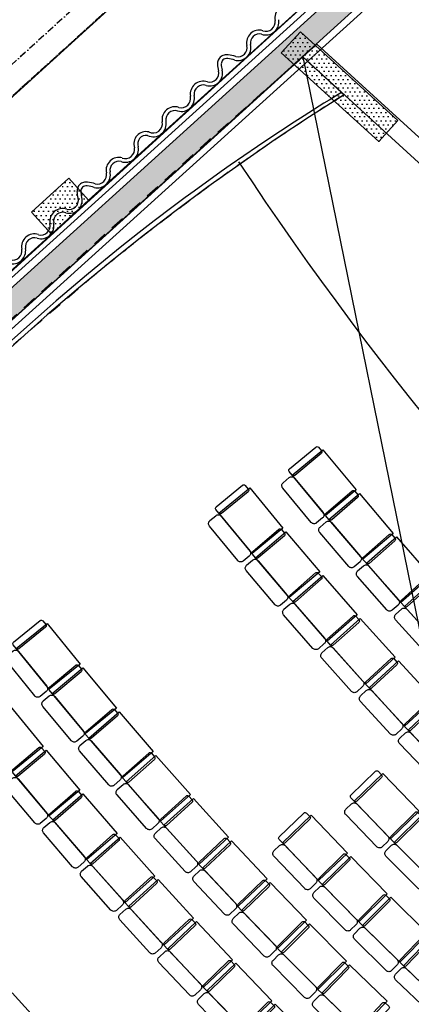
# Model space of a CAD drawing. Header units: millimetres. Extents: x 15275 to 121491, y 18097 to 137945.
# Tile 36 of 57: x 82248 to 86368, y 82853 to 93207. Entities that reach past the tile are written whole.
import ezdxf
from ezdxf.enums import TextEntityAlignment as Align

# ---------------------------------------------------------------- set-up
doc = ezdxf.new("R2010")
doc.units = ezdxf.units.MM
doc.header["$LTSCALE"] = 0.5
doc.header["$MEASUREMENT"] = 0
for name, pattern in [('Over snittplan', [260, 150, -50, 10, -50]), ('PLINE', [0]), ('Rømningslinje', [500, 300, -200])]:
    doc.linetypes.add(name, pattern=pattern)
for name, color, linetype in [('000 2D grafikk', 7, 'Continuous'), ('000 2D grafikk(Nye konstruksjoner)', 7, 'Continuous'), ('223- Bjelker', 7, 'Continuous'), ('223- Bjelker (Skravur)', 7, 'Continuous'), ('24-- Innervegger', 7, 'Continuous'), ('24--Innervegger skråvegger salen', 7, 'Continuous'), ('241- Bærende innervegger', 7, 'Continuous'), ('241- Bærende innervegger (Skravur)', 7, 'Continuous'), ('244- Vinduer_ dører_ foldevegger', 7, 'Continuous'), ('25-- Dekker', 7, 'Continuous'), ('27-- Fast inventar(Nye konstruksjoner)', 7, 'Continuous'), ('279- Annet fast inventar(Nye konstruksjoner)', 7, 'Continuous'), ('862- M___Nettoareal', 7, 'Continuous'), ('862- M___Nettoareal(Polylinje)', 7, 'Continuous'), ('862- M___Nettoareal(Tekst)', 7, 'Continuous')]:
    doc.layers.add(name, color=color, linetype=linetype)
doc.styles.add('GENERATED_STYLE_1', font='arial.ttf')
pattern_1 = [(0, (0, 0), (0, 86.60254), [0, -50]), (0, (25, 43.3), (0, 86.60254), [0, -50])]

# ---------------------------------------------------------------- blocks, each defined once
blk = doc.blocks.new('Foaje_104_4', base_point=(78860, 93926))
at = {"layer": '862- M___Nettoareal(Polylinje)', "linetype": 'PLINE', "flags": 128}
blk.add_lwpolyline([(74684, 95031), (70888, 91592), (75417, 86593), (78256, 89194), (78431, 89001), (78431, 89001), (79331, 88008), (82581, 90953), (82373, 91183), (82765, 91539), (82973, 91309), (86152, 94189), (85249, 95185), (84117, 94160), (81180, 97399), (83983, 99937), (82238, 101864), (79435, 99327), (78365, 100504), (73825, 96392)], close=True, dxfattribs=at)
at = {"layer": '862- M___Nettoareal(Tekst)', "style": 'GENERATED_STYLE_1'}
for tag, height, p in [('ROOM_NUMBER', 100, (78863, 94368)), ('ROOM_NAME', 200, (78747, 94240)), ('DUMMY_861', 100, (79017, 94221)), ('DUMMY_863', 100, (78514, 94075)), ('DUMMY_862', 200, (79207, 93777))]:
    blk.add_attdef(tag, text='', height=height, rotation=312.1619, dxfattribs=at).set_placement(p, align=Align.TOP_LEFT)
blk = doc.blocks.new('Billettluke_104 C_8', base_point=(81499, 90892))
at = {"layer": '862- M___Nettoareal(Polylinje)', "linetype": 'PLINE', "flags": 128}
blk.add_lwpolyline([(78430, 89002), (79335, 88003), (81757, 90197), (86184, 94218), (85275, 95217)], close=True, dxfattribs=at)
at = {"layer": '862- M___Nettoareal(Tekst)', "style": 'GENERATED_STYLE_1'}
for tag, height, p in [('ROOM_NUMBER', 100, (81338, 91515)), ('ROOM_NAME', 200, (81222, 91387)), ('DUMMY_861', 100, (81584, 91267)), ('DUMMY_863', 100, (80989, 91222)), ('DUMMY_862', 200, (82010, 90563))]:
    blk.add_attdef(tag, text='', height=height, rotation=312.1619, dxfattribs=at).set_placement(p, align=Align.TOP_LEFT)
blk = doc.blocks.new('Veggåpning 01[14]')
at = {"layer": '244- Vinduer_ dører_ foldevegger', "linetype": 'PLINE'}
blk.add_line((86025, 91926), (86227, 92148), dxfattribs=at)
blk = doc.blocks.new('Wall 20[55]', base_point=(96664, 82505))
at = {"layer": '223- Bjelker', "linetype": 'PLINE'}
for p, q in [((85374, 92950), (85225, 92816)), ((85374, 92950), (96731, 82579)), ((96596, 82431), (85225, 92816))]:
    blk.add_line(p, q, dxfattribs=at)
blk = doc.blocks.new('Wall 28[56]', base_point=(71831, 80889))
at = {"layer": '24-- Innervegger', "linetype": 'PLINE'}
for p, q in [((71733, 81071), (87656, 95459)), ((87707, 94966), (71965, 80741))]:
    blk.add_line(p, q, dxfattribs=at)
blk = doc.blocks.new('Auditoriestollayout[63]', base_point=(84754, 80088))
at = {"layer": '279- Annet fast inventar(Nye konstruksjoner)', "linetype": 'PLINE', "flags": 128}
blk.add_lwpolyline([(82537, 82566), (82168, 82973), (81856, 82691), (82226, 82284)], close=True, dxfattribs=at)
blk = doc.blocks.new('Auditoriestollayout[68]', base_point=(93463, 78748))
at = {"layer": '27-- Fast inventar(Nye konstruksjoner)', "linetype": 'PLINE', "flags": 128}
for points in [[(85992, 85303, -0.414214), (86020, 85303), (86055, 85267, -0.414214), (86054, 85239), (85795, 84989, -0.414214), (85767, 84989), (85732, 85025, -0.414214), (85733, 85053)], [(85738, 84961, -0.414214), (85795, 84960), (86121, 84622, -0.414214), (86120, 84566), (86061, 84508, -0.414214), (86004, 84509), (85678, 84847, -0.414214), (85679, 84904)], [(85238, 84864, -0.414214), (85266, 84863), (85301, 84827, -0.414214), (85300, 84799), (85040, 84550, -0.414214), (85011, 84550), (84977, 84586, -0.414214), (84977, 84615)], [(86408, 84871, -0.414214), (86436, 84871), (86472, 84836, -0.414214), (86472, 84807), (86216, 84553, -0.414214), (86188, 84554), (86153, 84589, -0.414214), (86153, 84617)], [(84982, 84523, -0.414214), (85039, 84521), (85364, 84182, -0.414214), (85363, 84125), (85303, 84068, -0.414214), (85247, 84070), (84922, 84409, -0.414214), (84923, 84466)], [(86160, 84525, -0.414214), (86216, 84525), (86548, 84192, -0.414214), (86547, 84135), (86489, 84077, -0.414214), (86432, 84077), (86101, 84411, -0.414214), (86101, 84467)], [(85652, 84429, -0.414214), (85680, 84429), (85715, 84393, -0.414214), (85715, 84365), (85459, 84113, -0.414214), (85430, 84113), (85395, 84148, -0.414214), (85395, 84177)], [(85402, 84085, -0.414214), (85458, 84084), (85788, 83749, -0.414214), (85788, 83693), (85729, 83635, -0.414214), (85672, 83635), (85343, 83970, -0.414214), (85343, 84027)], [(86073, 84001, -0.414214), (86101, 84001), (86136, 83966, -0.414214), (86137, 83938), (85884, 83682, -0.414214), (85855, 83681), (85820, 83717, -0.414214), (85820, 83745)], [(85827, 83653, -0.414214), (85884, 83653), (86218, 83323, -0.414214), (86219, 83266), (86161, 83208, -0.414214), (86104, 83207), (85770, 83538, -0.414214), (85769, 83594)], [(86499, 83579, -0.414214), (86528, 83579), (86564, 83545, -0.414214), (86564, 83516), (86315, 83257, -0.414214), (86287, 83256), (86251, 83291, -0.414214), (86250, 83319)], [(86259, 83227, -0.414214), (86315, 83228), (86655, 82903, -0.414214), (86656, 82846), (86599, 82787, -0.414214), (86542, 82786), (86203, 83111, -0.414214), (86202, 83168)]]:
    blk.add_lwpolyline(points, format="xyb", close=True, dxfattribs=at)
for points in [[(86069, 85281), (86451, 84885), (86149, 84593), (85767, 84989)], [(85315, 84841), (85695, 84443), (85392, 84153), (85011, 84550)], [(86486, 84850), (86874, 84460), (86576, 84164), (86188, 84554)], [(85730, 84407), (86115, 84015), (85816, 83721), (85430, 84113)], [(86151, 83980), (86542, 83594), (86247, 83295), (85855, 83681)], [(86577, 83559), (86974, 83178), (86683, 82875), (86287, 83256)]]:
    blk.add_lwpolyline(points, close=True, dxfattribs=at)
blk = doc.blocks.new('Auditoriestollayout[69]', base_point=(84754, 80088))
at = {"layer": '279- Annet fast inventar(Nye konstruksjoner)', "linetype": 'PLINE', "flags": 128}
blk.add_lwpolyline([(82537, 82566), (82168, 82973), (81856, 82691), (82226, 82284)], close=True, dxfattribs=at)
blk = doc.blocks.new('Auditoriestollayout[74]', base_point=(94182, 80092))
at = {"layer": '279- Annet fast inventar(Nye konstruksjoner)', "linetype": 'PLINE', "flags": 128}
for points in [[(85362, 88713, -0.414214), (85390, 88710), (85422, 88672, -0.414214), (85419, 88644), (85142, 88414, -0.414214), (85114, 88417), (85082, 88455, -0.414214), (85085, 88483)], [(85083, 88391, -0.414214), (85140, 88386), (85440, 88024, -0.414214), (85435, 87968), (85371, 87915, -0.414214), (85315, 87920), (85015, 88282, -0.414214), (85020, 88338)], [(84593, 88312, -0.414214), (84621, 88309), (84653, 88271, -0.414214), (84650, 88242), (84372, 88014, -0.414214), (84344, 88017), (84312, 88055, -0.414214), (84315, 88083)], [(85745, 88251, -0.414214), (85773, 88249), (85805, 88211, -0.414214), (85803, 88182), (85530, 87948, -0.414214), (85501, 87951), (85469, 87989, -0.414214), (85471, 88017)], [(84313, 87991, -0.414214), (84369, 87986), (84668, 87623, -0.414214), (84662, 87566), (84599, 87514, -0.414214), (84542, 87520), (84244, 87882, -0.414214), (84249, 87939)], [(85471, 87925, -0.414214), (85527, 87920), (85833, 87563, -0.414214), (85828, 87507), (85766, 87453, -0.414214), (85709, 87457), (85404, 87815, -0.414214), (85408, 87871)], [(84974, 87848, -0.414214), (85002, 87846), (85034, 87807, -0.414214), (85032, 87779), (84757, 87547, -0.414214), (84729, 87549), (84696, 87587, -0.414214), (84699, 87615)], [(86134, 87794, -0.414214), (86163, 87792), (86196, 87755, -0.414214), (86194, 87726), (85924, 87489, -0.414214), (85895, 87490), (85862, 87528, -0.414214), (85864, 87556)], [(84698, 87523, -0.414214), (84755, 87518), (85058, 87160, -0.414214), (85054, 87103), (84991, 87050, -0.414214), (84934, 87055), (84631, 87414, -0.414214), (84635, 87470)], [(85361, 87389, -0.414214), (85389, 87388), (85422, 87350, -0.414214), (85420, 87322), (85149, 87085, -0.414214), (85120, 87087), (85088, 87125, -0.414214), (85090, 87153)], [(85865, 87464, -0.414214), (85922, 87460), (86232, 87108, -0.414214), (86229, 87051), (86167, 86997, -0.414214), (86110, 87000), (85800, 87353, -0.414214), (85803, 87410)], [(86530, 87343, -0.414214), (86559, 87342), (86592, 87305, -0.414214), (86591, 87276), (86324, 87035, -0.414214), (86296, 87036), (86262, 87073, -0.414214), (86264, 87101)], [(85090, 87061, -0.414214), (85147, 87057), (85456, 86703, -0.414214), (85452, 86646), (85390, 86592, -0.414214), (85333, 86596), (85024, 86950, -0.414214), (85028, 87007)], [(86266, 87009, -0.414214), (86323, 87006), (86638, 86658, -0.414214), (86636, 86602), (86575, 86546, -0.414214), (86518, 86549), (86202, 86897, -0.414214), (86205, 86954)], [(85755, 86936, -0.414214), (85783, 86935), (85816, 86898, -0.414214), (85815, 86869), (85547, 86629, -0.414214), (85519, 86631), (85485, 86668, -0.414214), (85487, 86696)], [(85489, 86604, -0.414214), (85545, 86601), (85859, 86251, -0.414214), (85856, 86195), (85795, 86140, -0.414214), (85738, 86143), (85425, 86492, -0.414214), (85428, 86549)], [(86155, 86489, -0.414214), (86183, 86488), (86217, 86451, -0.414214), (86216, 86423), (85952, 86179, -0.414214), (85923, 86180), (85890, 86217, -0.414214), (85891, 86245)], [(85894, 86153, -0.414214), (85951, 86151), (86269, 85805, -0.414214), (86267, 85749), (86207, 85693, -0.414214), (86150, 85695), (85831, 86040, -0.414214), (85834, 86097)], [(86562, 86048, -0.414214), (86590, 86047), (86625, 86011, -0.414214), (86624, 85982), (86363, 85734, -0.414214), (86335, 85735), (86300, 85771, -0.414214), (86301, 85800)], [(86306, 85708, -0.414214), (86362, 85706), (86686, 85365, -0.414214), (86684, 85309), (86625, 85252, -0.414214), (86568, 85254), (86244, 85594, -0.414214), (86246, 85651)]]:
    blk.add_lwpolyline(points, format="xyb", close=True, dxfattribs=at)
for points in [[(85437, 88685), (85789, 88262), (85465, 87993), (85114, 88417)], [(84668, 88283), (85017, 87859), (84693, 87592), (84344, 88017)], [(85821, 88224), (86178, 87805), (85859, 87533), (85501, 87951)], [(85049, 87820), (85405, 87401), (85084, 87129), (84729, 87549)], [(86211, 87768), (86574, 87355), (86259, 87078), (85895, 87490)], [(85437, 87363), (85798, 86948), (85482, 86672), (85120, 87087)], [(86607, 87318), (86976, 86910), (86665, 86628), (86296, 87036)], [(85831, 86911), (86199, 86502), (85886, 86221), (85519, 86631)], [(86232, 86465), (86605, 86061), (86296, 85776), (85923, 86180)], [(86639, 86024), (87018, 85626), (86713, 85336), (86335, 85735)]]:
    blk.add_lwpolyline(points, close=True, dxfattribs=at)
blk = doc.blocks.new('Auditoriestollayout[75]', base_point=(92538, 76985))
at = {"layer": '279- Annet fast inventar(Nye konstruksjoner)', "linetype": 'PLINE', "flags": 128}
for points in [[(82463, 86888, -0.414214), (82491, 86885), (82523, 86846, -0.414214), (82520, 86818), (82240, 86591, -0.414214), (82212, 86594), (82180, 86633, -0.414214), (82183, 86661)], [(82181, 86569, -0.414214), (82237, 86563), (82533, 86198, -0.414214), (82527, 86142), (82463, 86090, -0.414214), (82407, 86096), (82111, 86461, -0.414214), (82117, 86517)], [(82837, 86418, -0.414214), (82865, 86416), (82897, 86377, -0.414214), (82895, 86349), (82618, 86119, -0.414214), (82590, 86121), (82558, 86159, -0.414214), (82560, 86188)], [(82559, 86095, -0.414214), (82616, 86090), (82917, 85729, -0.414214), (82912, 85673), (82848, 85620, -0.414214), (82792, 85625), (82491, 85986, -0.414214), (82496, 86043)], [(83218, 85954, -0.414214), (83246, 85952), (83278, 85914, -0.414214), (83276, 85886), (83003, 85651, -0.414214), (82975, 85653), (82942, 85691, -0.414214), (82945, 85719)], [(82945, 85627, -0.414214), (83001, 85623), (83307, 85267, -0.414214), (83303, 85210), (83241, 85156, -0.414214), (83184, 85161), (82878, 85517, -0.414214), (82882, 85574)], [(82451, 85553, -0.414214), (82479, 85550), (82511, 85512, -0.414214), (82509, 85484), (82233, 85252, -0.414214), (82205, 85255), (82173, 85293, -0.414214), (82175, 85321)], [(83605, 85495, -0.414214), (83633, 85494), (83666, 85456, -0.414214), (83665, 85428), (83395, 85190, -0.414214), (83367, 85191), (83334, 85229, -0.414214), (83335, 85257)], [(82174, 85229, -0.414214), (82231, 85224), (82533, 84864, -0.414214), (82528, 84808), (82465, 84755, -0.414214), (82408, 84760), (82106, 85120, -0.414214), (82111, 85176)], [(83337, 85165, -0.414214), (83393, 85161), (83705, 84809, -0.414214), (83701, 84753), (83640, 84698, -0.414214), (83583, 84702), (83272, 85054, -0.414214), (83275, 85110)], [(82836, 85092, -0.414214), (82865, 85090), (82897, 85052, -0.414214), (82895, 85024), (82623, 84789, -0.414214), (82595, 84791), (82562, 84829, -0.414214), (82564, 84857)], [(83999, 85043, -0.414214), (84027, 85041), (84061, 85004, -0.414214), (84060, 84976), (83794, 84734, -0.414214), (83765, 84735), (83732, 84772, -0.414214), (83733, 84800)], [(82564, 84765, -0.414214), (82621, 84761), (82928, 84405, -0.414214), (82924, 84349), (82862, 84295, -0.414214), (82805, 84299), (82498, 84655, -0.414214), (82502, 84711)], [(83736, 84708, -0.414214), (83792, 84705), (84109, 84358, -0.414214), (84106, 84301), (84045, 84246, -0.414214), (83989, 84249), (83672, 84596, -0.414214), (83675, 84652)], [(83228, 84638, -0.414214), (83257, 84636), (83290, 84599, -0.414214), (83288, 84570), (83019, 84331, -0.414214), (82991, 84333), (82958, 84370, -0.414214), (82959, 84398)], [(84400, 84595, -0.414214), (84428, 84595), (84462, 84558, -0.414214), (84461, 84530), (84199, 84284, -0.414214), (84171, 84284), (84136, 84321, -0.414214), (84137, 84349)], [(82961, 84306, -0.414214), (83017, 84303), (83330, 83952, -0.414214), (83326, 83895), (83265, 83840, -0.414214), (83208, 83844), (82896, 84195, -0.414214), (82899, 84252)], [(83627, 84188, -0.414214), (83655, 84187), (83689, 84150, -0.414214), (83687, 84122), (83422, 83879, -0.414214), (83394, 83880), (83360, 83917, -0.414214), (83361, 83946)], [(84141, 84257, -0.414214), (84198, 84255), (84520, 83912, -0.414214), (84518, 83856), (84458, 83800, -0.414214), (84401, 83801), (84080, 84144, -0.414214), (84081, 84201)], [(84807, 84154, -0.414214), (84835, 84154), (84870, 84118, -0.414214), (84869, 84089), (84610, 83839, -0.414214), (84582, 83840), (84547, 83876, -0.414214), (84548, 83904)], [(83364, 83853, -0.414214), (83421, 83851), (83738, 83504, -0.414214), (83735, 83448), (83674, 83392, -0.414214), (83618, 83394), (83301, 83741, -0.414214), (83303, 83798)], [(84553, 83812, -0.414214), (84610, 83811), (84937, 83473, -0.414214), (84936, 83417), (84876, 83359, -0.414214), (84820, 83360), (84493, 83698, -0.414214), (84494, 83755)], [(84031, 83745, -0.414214), (84060, 83744), (84094, 83708, -0.414214), (84093, 83680), (83831, 83433, -0.414214), (83803, 83434), (83768, 83470, -0.414214), (83769, 83498)], [(85220, 83719, -0.414214), (85249, 83719), (85284, 83683, -0.414214), (85284, 83655), (85029, 83401, -0.414214), (85000, 83401), (84965, 83437, -0.414214), (84965, 83465)], [(83774, 83406, -0.414214), (83830, 83405), (84152, 83062, -0.414214), (84150, 83006), (84090, 82949, -0.414214), (84034, 82951), (83712, 83293, -0.414214), (83714, 83350)], [(84972, 83373, -0.414214), (85028, 83373), (85360, 83040, -0.414214), (85360, 82983), (85301, 82925, -0.414214), (85245, 82925), (84913, 83259, -0.414214), (84914, 83315)], [(84442, 83308, -0.414214), (84471, 83307), (84505, 83271, -0.414214), (84505, 83243), (84246, 82992, -0.414214), (84218, 82993), (84183, 83029, -0.414214), (84184, 83057)], [(85640, 83290, -0.414214), (85668, 83290), (85704, 83255, -0.414214), (85704, 83227), (85453, 82969, -0.414214), (85425, 82969), (85389, 83004, -0.414214), (85389, 83032)], [(84189, 82965, -0.414214), (84246, 82964), (84573, 82627, -0.414214), (84572, 82570), (84513, 82513, -0.414214), (84456, 82514), (84129, 82851, -0.414214), (84130, 82908)], [(85397, 82940, -0.414214), (85453, 82941), (85790, 82613, -0.414214), (85790, 82556), (85733, 82497, -0.414214), (85676, 82496), (85340, 82825, -0.414214), (85339, 82881)], [(84860, 82876, -0.414214), (84888, 82876), (84923, 82840, -0.414214), (84923, 82812), (84668, 82558, -0.414214), (84640, 82558), (84604, 82594, -0.414214), (84604, 82622)], [(86066, 82867, -0.414214), (86094, 82867), (86131, 82833, -0.414214), (86131, 82805), (85884, 82544, -0.414214), (85855, 82543), (85819, 82577, -0.414214), (85818, 82606)]]:
    blk.add_lwpolyline(points, format="xyb", close=True, dxfattribs=at)
for points in [[(82538, 86859), (82884, 86431), (82558, 86167), (82212, 86594)], [(82912, 86390), (83265, 85968), (82942, 85699), (82590, 86121)], [(82148, 85989), (82495, 85563), (82170, 85298), (81822, 85724)], [(83294, 85927), (83652, 85510), (83334, 85236), (82975, 85653)], [(82527, 85525), (82880, 85103), (82559, 84833), (82205, 85255)], [(83681, 85470), (84046, 85058), (83731, 84779), (83367, 85191)], [(82913, 85065), (83272, 84649), (82954, 84375), (82595, 84791)], [(84076, 85018), (84446, 84611), (84136, 84328), (83765, 84735)], [(83305, 84612), (83670, 84201), (83356, 83922), (82991, 84333)], [(84477, 84572), (84853, 84171), (84547, 83883), (84171, 84284)], [(83703, 84164), (84075, 83758), (83765, 83475), (83394, 83880)], [(84884, 84132), (85266, 83736), (84964, 83444), (84582, 83840)], [(84108, 83722), (84485, 83321), (84180, 83033), (83803, 83434)], [(85298, 83698), (85686, 83308), (85388, 83011), (85000, 83401)], [(84520, 83285), (84902, 82890), (84601, 82598), (84218, 82993)], [(85718, 83269), (86112, 82885), (85818, 82585), (85425, 82969)], [(84937, 82855), (85325, 82465), (85028, 82169), (84640, 82558)]]:
    blk.add_lwpolyline(points, close=True, dxfattribs=at)

msp = doc.modelspace()

# ---------------------------------------------------------------- hatches: boundary and pattern name
at = {"layer": '223- Bjelker (Skravur)', "linetype": 'Continuous'}
h = msp.add_hatch(dxfattribs=at)
h.set_pattern_fill('Eksisterende_konstruksjon', color=256, style=0, pattern_type=2)
h.set_pattern_definition(pattern_1)
h.paths.add_polyline_path([(85201, 93079), (84999, 92857), (86025, 91926), (86227, 92148)])
at = {"layer": '241- Bærende innervegger (Skravur)', "linetype": 'Continuous'}
h = msp.add_hatch(dxfattribs=at)
h.set_pattern_fill('Eksisterende_konstruksjon', color=256, style=0, pattern_type=2)
h.set_pattern_definition(pattern_1)
h.paths.add_polyline_path([(87698, 95402), (78479, 87054), (78647, 86869), (87866, 95217)])
h = msp.add_hatch(dxfattribs=at)
h.set_pattern_fill('Eksisterende_konstruksjon', color=256, style=0, pattern_type=2)
h.set_pattern_definition(pattern_1)
h.paths.add_polyline_path([(82581, 90953), (82973, 91309), (82765, 91539), (82373, 91183)])

# ---------------------------------------------------------------- linework, layer by layer
at = {"layer": '000 2D grafikk', "linetype": 'PLINE'}
msp.add_line((85225, 92816), (89785, 70432), dxfattribs=at)
at = {"layer": '000 2D grafikk', "linetype": 'Rømningslinje', "flags": 128}
msp.add_lwpolyline([(75250, 83802), (84231, 91934), (85225, 92816), (85660, 92418, 0.012786), (84566, 91690, 0.017363), (83084, 90562, 0.015191), (79848, 87651), (79090, 87154), (75295, 83743)], format="xyb", close=True, dxfattribs=at)
at = {"layer": '000 2D grafikk(Nye konstruksjoner)', "linetype": 'PLINE', "flags": 128}
msp.add_lwpolyline([(84551, 91713, 0.114826), (96261, 80625)], format="xyb", dxfattribs=at)
at = {"layer": '223- Bjelker', "linetype": 'PLINE'}
msp.add_line((86025, 91926), (86227, 92148), dxfattribs=at)
at = {"layer": '223- Bjelker', "linetype": 'PLINE', "flags": 128}
for points in [[(85201, 93079), (84999, 92857)], [(86227, 92148), (85201, 93079)], [(84999, 92857), (86025, 91926)]]:
    msp.add_lwpolyline(points, dxfattribs=at)
at = {"layer": '24--Innervegger skråvegger salen', "linetype": 'PLINE'}
msp.add_line((85225, 92816), (85634, 92442), dxfattribs=at)
at = {"layer": '24--Innervegger skråvegger salen', "linetype": 'PLINE', "flags": 128}
for points in [[(85225, 92816), (84967, 92582), (84441, 92106), (81681, 89613), (79857, 87965), (79266, 87431)], [(85225, 92816), (79696, 87819)], [(85660, 92418), (85225, 92816)], [(85634, 92442), (85598, 92420), (85505, 92362), (85449, 92328), (85239, 92196), (85136, 92128), (84848, 91941), (84749, 91873), (84462, 91677), (84367, 91610), (84082, 91405), (83990, 91338), (83864, 91243), (83663, 91092), (83506, 90969), (83304, 90810), (83149, 90684), (82951, 90521), (82633, 90250), (82536, 90167), (82259, 89920), (81663, 89392), (81352, 89115), (81052, 88849), (80735, 88567), (80413, 88282), (80242, 88126), (80064, 87963), (79660, 87595), (79505, 87453), (79470, 87421), (79399, 87357), (79381, 87340), (79363, 87324)], [(85660, 92418), (85296, 92185), (84936, 91946), (84580, 91700), (84228, 91448), (83881, 91190), (83538, 90926), (83200, 90657), (82866, 90383), (82536, 90103), (82303, 89892), (82070, 89682), (81837, 89471), (81604, 89260), (81371, 89049), (81138, 88838), (80905, 88627), (80673, 88416), (80440, 88205), (80374, 88144), (80308, 88082), (80243, 88021), (80177, 87959), (80111, 87898), (80045, 87836), (79980, 87774), (79914, 87713), (79848, 87651)]]:
    msp.add_lwpolyline(points, dxfattribs=at)
at = {"layer": '241- Bærende innervegger', "linetype": 'PLINE', "flags": 128}
for points in [[(87698, 95402), (78562, 87128)], [(78647, 86869), (87866, 95217)], [(82765, 91539), (82373, 91183)], [(82973, 91309), (82765, 91539)], [(82581, 90953), (82973, 91309)], [(82373, 91183), (82581, 90953)]]:
    msp.add_lwpolyline(points, dxfattribs=at)
at = {"layer": '241- Bærende innervegger', "linetype": 'Over snittplan', "flags": 128}
for points in [[(83948, 94351), (72005, 83530)], [(83948, 94351), (73734, 85096)], [(72061, 83243), (84115, 94166)], [(73902, 84911), (84115, 94166)]]:
    msp.add_lwpolyline(points, dxfattribs=at)
at = {"layer": '25-- Dekker', "linetype": 'PLINE', "flags": 128}
msp.add_lwpolyline([(70918, 91619), (73900, 88328), (75433, 86636), (77523, 88529), (78480, 87238), (87595, 95496), (86414, 96586), (88841, 98785), (85426, 101245), (83263, 102804), (79434, 99327), (78366, 100505), (73824, 96392), (74684, 95031)], close=True, dxfattribs=at)
at = {"layer": '27-- Fast inventar(Nye konstruksjoner)', "linetype": 'PLINE'}
for centre, radius, start, end in [((85067, 93228), 135, 73.408, 192.3288), ((84837, 93184), 138, 251.3625, 9.627), ((84837, 93184), 98.4, 250.8947, 9.0764), ((84767, 92964), 133, 73.6532, 191.9043), ((84767, 92964), 92.8, 74.1447, 191.661), ((84544, 92914), 136, 255.2954, 13.0365), ((84544, 92914), 96, 255.9487, 13.273), ((84429, 92743), 100, 134.941, 181.5992), ((84419, 92748), 89.7, 103.9011, 132.8725), ((84429, 92743), 60.1, 135.6434, 181.5152), ((84419, 92748), 49.7, 104.0809, 132.0563), ((84429, 92705), 133, 84.9499, 103.4266), ((84429, 92705), 93.2, 85.136, 103.3189), ((84400, 92449), 351, 71.7595, 83.9693), ((84400, 92449), 391, 71.9607, 84.0252), ((84247, 92645), 135, 254.378, 14.0261), ((84645, 92750), 317, 181.8775, 195.1314), ((84645, 92750), 277, 181.8995, 195.2156), ((84247, 92645), 94.9, 255.032, 13.8056), ((84179, 92424), 137, 71.2728, 189.5881), ((84179, 92424), 96.8, 70.6299, 188.9783), ((83949, 92379), 137, 253.9615, 12.5396), ((83949, 92379), 97.3, 254.3562, 13.1465), ((83881, 92156), 136, 72.0429, 189.9756), ((83881, 92156), 95.6, 71.6419, 189.7493), ((83652, 92114), 138, 244.8449, 11.0595), ((83652, 92114), 98, 242.3718, 11.2811), ((83577, 91902), 128, 76.7911, 199.4977), ((83577, 91902), 87.8, 79.5061, 201.5936), ((83359, 91845), 138, 251.3625, 10.2496), ((83359, 91845), 98.4, 250.8947, 8.3461), ((83290, 91625), 133, 73.6532, 191.9043), ((83290, 91625), 92.8, 74.1447, 191.661), ((83066, 91575), 136, 255.2954, 13.0365), ((83066, 91575), 96, 255.9487, 13.273), ((82951, 91404), 100, 134.941, 181.5992), ((82941, 91409), 89.7, 103.9011, 132.8725), ((82951, 91404), 60.1, 135.6434, 181.5152), ((82941, 91409), 49.7, 104.0809, 132.0563), ((82951, 91367), 133, 84.9499, 103.4266), ((82951, 91367), 93.2, 85.136, 103.3189), ((82922, 91110), 351, 71.7595, 83.9693), ((82922, 91110), 391, 71.9607, 84.0252), ((82770, 91306), 135, 254.378, 14.0261), ((82770, 91306), 94.9, 255.032, 13.8056), ((83167, 91412), 317, 181.8775, 195.1314), ((83167, 91412), 277, 181.8995, 195.2156), ((82701, 91085), 137, 71.2728, 189.5881), ((82701, 91085), 96.8, 70.6299, 188.9783), ((82471, 91040), 137, 253.9615, 12.5396), ((82471, 91040), 97.3, 254.3562, 13.1465), ((82403, 90818), 136, 72.0429, 189.8396), ((82403, 90818), 95.6, 71.6419, 189.9117), ((82171, 90778), 140, 255.442, 9.4936), ((82171, 90778), 100, 255.846, 9.4244)]:
    msp.add_arc(centre, radius, start, end, dxfattribs=at)

# ---------------------------------------------------------------- block references
at = {"layer": '223- Bjelker', "linetype": 'PLINE'}
msp.add_blockref('Wall 20[55]', (96664, 82505), dxfattribs=at)
at = {"layer": '24-- Innervegger', "linetype": 'PLINE'}
msp.add_blockref('Wall 28[56]', (71831, 80889), dxfattribs=at)
at = {"layer": '244- Vinduer_ dører_ foldevegger', "linetype": 'PLINE'}
msp.add_blockref('Veggåpning 01[14]', (0, 0), dxfattribs=at)
at = {"layer": '27-- Fast inventar(Nye konstruksjoner)', "linetype": 'PLINE'}
msp.add_blockref('Auditoriestollayout[68]', (93463, 78748), dxfattribs=at)
at = {"layer": '279- Annet fast inventar(Nye konstruksjoner)', "linetype": 'PLINE'}
for name, p in [('Auditoriestollayout[74]', (94182, 80092)), ('Auditoriestollayout[75]', (92538, 76985)), ('Auditoriestollayout[63]', (84754, 80088)), ('Auditoriestollayout[69]', (84754, 80088))]:
    msp.add_blockref(name, p, dxfattribs=at)
at = {"layer": '862- M___Nettoareal', "linetype": 'Continuous'}
for name, p in [('Foaje_104_4', (78860, 93926)), ('Billettluke_104 C_8', (81499, 90892))]:
    msp.add_blockref(name, p, dxfattribs=at)

doc.saveas('drawing.dxf')
